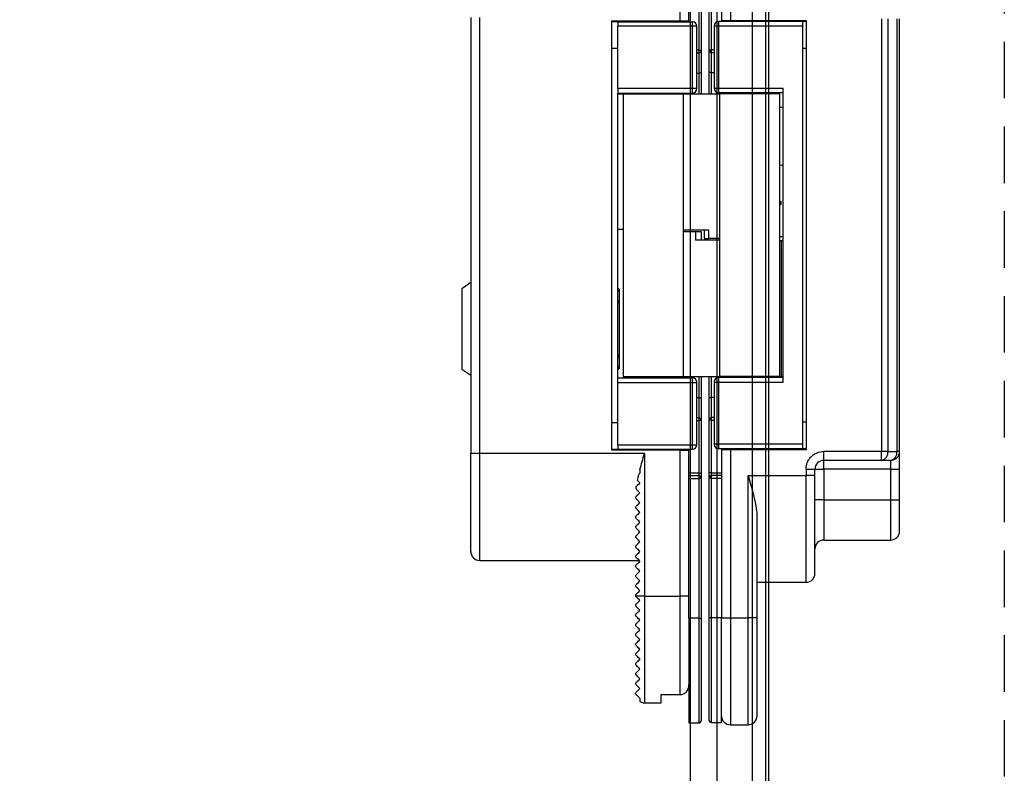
# Model space of a CAD drawing. Header units: millimetres. Extents: x -833 to 16580, y 400 to 6384.
# Tile 21 of 44: x 5662 to 5773, y 3958 to 4042. Entities that reach past the tile are written whole.
import ezdxf

# ---------------------------------------------------------------- set-up
doc = ezdxf.new("R2010")
doc.units = ezdxf.units.MM
doc.linetypes.add('NASCOSTA', pattern=[9.525, 6.35, -3.175])
for name, color, linetype in [('arancio', 40, 'Continuous'), ('blu', 5, 'Continuous'), ('nero', 7, 'Continuous')]:
    doc.layers.add(name, color=color, linetype=linetype)

# ---------------------------------------------------------------- blocks, each defined once
blk = doc.blocks.new('A$C05860188')
at = {"layer": 'arancio'}
for p, q in [((30.15, 98), (30.15, 79.1)), ((24.5, 79.06), (24.5, 95.46)), ((25.5, 79.06), (25.5, 81.96)), ((29.15, 82), (29.15, 79.1)), ((26.6, 81.66), (26.6, 75.76)), ((26.9, 75.76), (26.9, 81.66)), ((27.75, 81.7), (27.75, 75.8)), ((28.05, 75.8), (28.05, 81.7)), ((1, 79.46), (1, 30.46)), ((2, 30.46), (2, 79.46)), ((16.86, 79.06), (24.5, 79.06)), ((16.86, 30.86), (16.86, 79.06)), ((17.5, 78.96), (16.86, 78.96)), ((17.5, 78.96), (17.5, 78.46)), ((17.5, 78.96), (25.9, 78.96)), ((21.2, 78.96), (21.2, 79.06)), ((23, 78.96), (23, 79.06)), ((24.5, 79.06), (25.5, 79.06)), ((25.5, 78.96), (25.5, 79.06)), ((25.9, 78.46), (25.9, 78.96)), ((28.82, 79), (28.82, 78.5)), ((38.31, 79), (28.82, 79)), ((29.15, 79.1), (29.15, 79)), ((29.15, 79.1), (30.15, 79.1)), ((29.31, 79.1), (29.31, 79)), ((29.81, 79.1), (29.81, 79)), ((30.15, 79.1), (38.65, 79.1)), ((38.31, 78.5), (38.31, 79)), ((38.65, 79), (38.31, 79)), ((38.65, 79.1), (38.65, 30.9)), ((47.13, 79.3), (47.13, 30.7)), ((47.84, 79.3), (47.84, 30.7)), ((48.85, 79.3), (48.85, 30.7)), ((49.15, 30.7), (49.15, 79.3)), ((25.9, 78.46), (17.5, 78.46)), ((17.5, 71.46), (17.5, 78.46)), ((25.9, 71.46), (25.9, 78.46)), ((26.4, 78.46), (25.9, 78.46)), ((26.4, 71.46), (26.4, 78.46)), ((28.32, 78.5), (28.32, 71.5)), ((28.32, 78.5), (28.82, 78.5)), ((28.82, 78.5), (38.31, 78.5)), ((28.82, 78.5), (28.82, 71.5)), ((38.31, 31.5), (38.31, 78.5)), ((17.5, 75.96), (16.86, 75.96)), ((26.6, 75.76), (26.4, 75.76)), ((26.4, 75.46), (26.6, 75.46)), ((26.6, 75.76), (26.9, 75.76)), ((26.6, 75.76), (26.6, 75.46)), ((26.6, 75.46), (26.6, 73.21)), ((27.75, 75.8), (28.05, 75.8)), ((28.05, 75.5), (28.05, 75.8)), ((28.32, 75.8), (28.05, 75.8)), ((28.05, 75.5), (28.32, 75.5)), ((28.05, 73.25), (28.05, 75.5)), ((38.31, 76), (38.65, 76)), ((1, 73.73), (0.98, 73.73)), ((26.4, 73.21), (26.6, 73.21)), ((26.9, 73.21), (26.6, 73.21)), ((26.6, 73.21), (26.6, 70.88)), ((26.9, 70.88), (26.9, 73.21)), ((28.05, 73.25), (27.75, 73.25)), ((27.75, 73.25), (27.75, 70.88)), ((28.05, 73.25), (28.32, 73.25)), ((28.05, 70.88), (28.05, 73.25)), ((0.98, 72.8), (1, 72.8)), ((0.98, 72.79), (1, 72.79)), ((1, 71.84), (0.98, 71.84)), ((0.98, 70.88), (1, 70.88)), ((25.9, 71.46), (17.5, 71.46)), ((17.5, 71.46), (17.5, 70.96)), ((17.5, 70.96), (25.9, 70.96)), ((17.5, 38.96), (17.5, 70.96)), ((17.5, 70.88), (19.54, 70.88)), ((18.1, 70.84), (18.1, 39.11)), ((24.9, 70.84), (18.1, 70.84)), ((19.54, 70.88), (19.75, 70.88)), ((19.54, 70.88), (19.54, 70.84)), ((19.75, 70.96), (19.75, 70.84)), ((23.25, 70.84), (23.25, 70.96)), ((23.25, 70.88), (28.92, 70.88)), ((23.8, 70.88), (23.8, 70.96)), ((24.9, 39.11), (24.9, 70.84)), ((25.9, 70.96), (25.9, 71.46)), ((26.4, 71.46), (25.9, 71.46)), ((28.32, 71.5), (28.82, 71.5)), ((28.82, 71.5), (36.07, 71.5)), ((28.82, 71.5), (28.82, 71)), ((36.07, 71), (28.82, 71)), ((28.92, 70.88), (28.92, 39.16)), ((35.72, 70.88), (28.92, 70.88)), ((30.57, 71), (30.57, 70.88)), ((34.07, 70.88), (34.07, 71)), ((35.72, 39.16), (35.72, 70.88)), ((36.07, 38.5), (36.07, 71.5)), ((1, 61.53), (0.98, 61.53)), ((0.98, 60.6), (1, 60.6)), ((0.98, 60.6), (1, 60.6)), ((35.72, 58.85), (35.75, 58.83)), ((35.75, 58.83), (35.72, 58.82)), ((35.75, 58.39), (35.72, 58.4)), ((35.75, 58.39), (35.72, 58.37)), ((18.1, 55.62), (17.5, 55.62)), ((27.73, 55.57), (24.9, 55.57)), ((26.24, 55.37), (24.9, 55.37)), ((26.24, 55.37), (26.24, 54.42)), ((26.93, 55.37), (26.24, 55.37)), ((26.93, 54.42), (26.93, 55.37)), ((27.2, 55.57), (27.2, 54.62)), ((27.73, 54.62), (27.73, 55.57)), ((49.17, 56.14), (49.15, 56.14)), ((49.17, 56.13), (49.15, 56.13)), ((28.92, 54.42), (26.24, 54.42)), ((27.2, 54.62), (27.73, 54.62)), ((28.92, 54.62), (27.73, 54.62)), ((35.72, 54.86), (36.07, 54.86)), ((35.88, 54.37), (35.72, 54.37)), ((35.88, 39.11), (35.88, 54.37)), ((35.88, 54.37), (36.07, 54.37)), ((49.15, 55.2), (49.17, 55.2)), ((1, 49.66), (0, 48.96)), ((0, 48.96), (0, 39.96)), ((17.7, 48.79), (17.7, 48.79)), ((17.7, 47.67), (17.7, 48.78)), ((17.7, 47.66), (17.7, 47.66)), ((49.17, 45.86), (49.15, 45.86)), ((49.15, 44.9), (49.17, 44.9)), ((49.17, 43.94), (49.15, 43.94)), ((49.17, 43.94), (49.15, 43.94)), ((49.15, 43.01), (49.17, 43.01)), ((17.7, 41.26), (17.7, 41.26)), ((17.7, 40.14), (17.7, 41.26)), ((0, 39.96), (1, 39.26)), ((17.7, 40.14), (17.7, 40.14)), ((17.5, 38.46), (17.5, 38.96)), ((17.5, 38.96), (25.9, 38.96)), ((18.1, 39.11), (24.9, 39.11)), ((19.75, 39.11), (19.75, 38.96)), ((23.25, 38.96), (23.25, 39.11)), ((23.8, 38.96), (23.8, 39.11)), ((24.9, 39.11), (30.57, 39.11)), ((25.9, 38.46), (25.9, 38.96)), ((26.6, 39.11), (26.6, 36.71)), ((26.9, 36.71), (26.9, 39.11)), ((27.75, 39.11), (27.75, 36.75)), ((28.05, 36.75), (28.05, 39.11)), ((36.07, 39), (28.82, 39)), ((28.82, 39), (28.82, 38.5)), ((28.92, 39.16), (35.72, 39.16)), ((30.57, 39.16), (30.57, 39)), ((34.07, 39), (34.07, 39.16)), ((34.07, 39.11), (35.88, 39.11)), ((36.07, 39.11), (35.88, 39.11)), ((17.5, 38.46), (25.9, 38.46)), ((17.5, 31.46), (17.5, 38.46)), ((25.9, 31.46), (25.9, 38.46)), ((25.9, 38.46), (26.4, 38.46)), ((26.4, 31.46), (26.4, 38.46)), ((28.32, 38.5), (28.32, 31.5)), ((28.32, 38.5), (28.82, 38.5)), ((28.82, 38.5), (28.82, 31.5)), ((28.82, 38.5), (36.07, 38.5)), ((26.6, 36.71), (26.4, 36.71)), ((26.6, 36.71), (26.6, 34.46)), ((26.6, 36.71), (26.9, 36.71)), ((27.75, 36.75), (28.05, 36.75)), ((28.05, 34.5), (28.05, 36.75)), ((28.32, 36.75), (28.05, 36.75)), ((26.6, 34.46), (26.4, 34.46)), ((26.6, 34.46), (26.6, 34.16)), ((28.32, 34.5), (28.05, 34.5)), ((28.05, 34.2), (28.05, 34.5)), ((16.86, 33.96), (17.5, 33.96)), ((26.4, 34.16), (26.6, 34.16)), ((26.6, 34.16), (26.6, 28.26)), ((26.9, 34.16), (26.6, 34.16)), ((26.9, 28.26), (26.9, 34.16)), ((28.05, 34.2), (27.75, 34.2)), ((27.75, 34.2), (27.75, 28.3)), ((28.05, 28.3), (28.05, 34.2)), ((28.05, 34.2), (28.32, 34.2)), ((38.65, 34), (38.31, 34)), ((16.86, 30.96), (17.5, 30.96)), ((17.5, 31.46), (25.9, 31.46)), ((17.5, 31.46), (17.5, 30.96)), ((17.5, 30.96), (25.9, 30.96)), ((21.2, 30.86), (21.2, 30.96)), ((23, 30.86), (23, 30.96)), ((25.5, 30.86), (25.5, 30.96)), ((25.9, 30.96), (25.9, 31.46)), ((25.9, 31.46), (26.4, 31.46)), ((28.82, 31.5), (28.32, 31.5)), ((38.31, 31.5), (28.82, 31.5)), ((28.82, 31.5), (28.82, 31)), ((38.31, 31), (28.82, 31)), ((29.15, 31), (29.15, 30.9)), ((29.31, 31), (29.31, 30.9)), ((29.81, 30.9), (29.81, 31)), ((38.31, 31), (38.31, 31.5)), ((38.65, 31), (38.31, 31)), ((2, 30.46), (1, 30.46)), ((20.5, 30.46), (2, 30.46)), ((2, 18.46), (2, 30.46)), ((24.5, 30.86), (16.86, 30.86)), ((20.5, 30.46), (20.5, 14.46)), ((24.5, 14.46), (24.5, 30.86)), ((24.5, 30.86), (25.5, 30.86)), ((25.5, 27.96), (25.5, 30.86)), ((29.15, 30.9), (29.15, 28)), ((30.15, 30.9), (29.15, 30.9)), ((30.15, 30.9), (30.15, 12)), ((38.65, 30.9), (30.15, 30.9)), ((47.13, 30.7), (40.65, 30.7)), ((40.65, 29.7), (40.65, 30.7)), ((47.13, 29.7), (47.13, 30.7)), ((47.84, 30.7), (47.13, 30.7)), ((47.84, 30.7), (48.85, 30.7)), ((49.15, 30.7), (48.85, 30.7)), ((47.13, 29.7), (40.65, 29.7)), ((40.65, 28.7), (40.65, 29.7)), ((48.15, 29.7), (47.13, 29.7)), ((48.15, 29.7), (48.15, 28.7)), ((19.91, 28.17), (19.86, 28.12)), ((19.95, 28.21), (19.91, 28.17)), ((20, 28.26), (19.95, 28.21)), ((20, 28.67), (20, 28.26)), ((26.6, 28.26), (25.5, 28.26)), ((25.5, 27.66), (25.5, 27.96)), ((26.6, 27.96), (25.5, 27.96)), ((25.5, 11.96), (25.5, 27.66)), ((25.5, 27.66), (26.6, 27.66)), ((26.6, 28.26), (26.6, 27.96)), ((26.6, 28.26), (26.9, 28.26)), ((26.6, 27.96), (26.6, 27.66)), ((26.6, 27.66), (26.6, 11.96)), ((26.9, 27.66), (26.6, 27.66)), ((26.9, 11.96), (26.9, 27.66)), ((28.05, 28.3), (27.75, 28.3)), ((27.75, 27.7), (27.75, 12)), ((28.05, 27.7), (27.75, 27.7)), ((28.05, 28), (28.05, 28.3)), ((28.05, 28.3), (29.15, 28.3)), ((28.05, 27.7), (28.05, 28)), ((29.15, 28), (28.05, 28)), ((28.05, 12), (28.05, 27.7)), ((28.05, 27.7), (29.15, 27.7)), ((29.15, 28), (29.15, 27.7)), ((29.15, 27.7), (29.15, 12)), ((32.15, 28), (38.65, 28)), ((32.15, 12), (32.15, 28)), ((38.65, 28.7), (38.65, 28)), ((38.65, 28.7), (39.65, 28.7)), ((39.65, 28), (38.65, 28)), ((38.65, 16), (38.65, 28)), ((39.65, 28), (39.65, 28.7)), ((39.65, 28.7), (40.65, 28.7)), ((40.65, 28.7), (40.65, 25.25)), ((48.15, 28.7), (40.65, 28.7)), ((48.15, 28.7), (49.15, 28.7)), ((48.15, 28.7), (48.15, 25.25)), ((49.15, 25.25), (49.15, 28.7)), ((19.69, 26.86), (19.59, 26.75)), ((19.83, 26.99), (19.69, 26.86)), ((19.71, 27.45), (19.8, 27.37)), ((19.8, 27.37), (19.89, 27.27)), ((20, 27.16), (19.83, 26.99)), ((19.89, 27.27), (20, 27.16)), ((19.5, 25.56), (19.51, 25.58)), ((19.5, 25.56), (19.5, 25.46)), ((19.52, 25.44), (19.5, 25.46)), ((19.51, 25.58), (19.56, 25.62)), ((19.59, 25.38), (19.52, 25.44)), ((19.56, 26.51), (19.63, 26.43)), ((19.56, 25.62), (19.63, 25.7)), ((19.63, 26.43), (19.73, 26.33)), ((19.63, 25.7), (19.73, 25.8)), ((19.73, 26.33), (19.85, 26.21)), ((19.73, 25.8), (19.86, 25.92)), ((19.85, 26.21), (20, 26.06)), ((19.86, 25.92), (20, 26.06)), ((19.5, 24.46), (19.52, 24.48)), ((19.5, 24.46), (19.5, 24.36)), ((19.52, 24.34), (19.5, 24.36)), ((19.52, 24.48), (19.59, 24.55)), ((19.59, 24.28), (19.52, 24.34)), ((19.69, 25.27), (19.59, 25.38)), ((19.59, 24.55), (19.69, 24.65)), ((19.83, 25.13), (19.69, 25.27)), ((19.69, 24.65), (19.83, 24.79)), ((20, 24.96), (19.83, 25.13)), ((19.83, 24.79), (20, 24.96)), ((40.65, 25.25), (39.65, 25.25)), ((40.65, 25.25), (48.15, 25.25)), ((40.65, 25.25), (40.65, 20.75)), ((48.15, 25.25), (49.15, 25.25)), ((48.15, 25.25), (48.15, 20.75)), ((19.5, 23.36), (19.51, 23.38)), ((19.5, 23.36), (19.5, 23.26)), ((19.51, 23.25), (19.5, 23.26)), ((19.51, 23.38), (19.56, 23.42)), ((19.56, 23.2), (19.51, 23.25)), ((19.56, 23.42), (19.63, 23.5)), ((19.69, 24.17), (19.59, 24.28)), ((19.63, 23.5), (19.73, 23.6)), ((19.83, 24.03), (19.69, 24.17)), ((19.73, 23.6), (19.86, 23.72)), ((20, 23.86), (19.83, 24.03)), ((19.86, 23.72), (20, 23.86)), ((19.5, 22.26), (19.51, 22.28)), ((19.5, 22.26), (19.5, 22.16)), ((19.52, 22.14), (19.5, 22.16)), ((19.51, 22.28), (19.56, 22.32)), ((19.59, 22.08), (19.52, 22.14)), ((19.63, 23.13), (19.56, 23.2)), ((19.56, 22.32), (19.63, 22.4)), ((19.73, 23.03), (19.63, 23.13)), ((19.63, 22.4), (19.73, 22.5)), ((19.86, 22.91), (19.73, 23.03)), ((19.73, 22.5), (19.86, 22.62)), ((20, 22.76), (19.86, 22.91)), ((19.86, 22.62), (20, 22.76)), ((33.15, 12), (33.15, 23.2)), ((19.5, 21.16), (19.52, 21.18)), ((19.5, 21.16), (19.5, 21.06)), ((19.52, 21.04), (19.5, 21.06)), ((19.52, 21.18), (19.59, 21.25)), ((19.59, 20.98), (19.52, 21.04)), ((19.69, 21.97), (19.59, 22.08)), ((19.59, 21.25), (19.69, 21.35)), ((19.83, 21.83), (19.69, 21.97)), ((19.69, 21.35), (19.83, 21.49)), ((20, 21.66), (19.83, 21.83)), ((19.83, 21.49), (20, 21.66)), ((19.5, 20.06), (19.52, 20.08)), ((19.5, 20.06), (19.5, 19.96)), ((19.51, 19.95), (19.5, 19.96)), ((19.56, 19.9), (19.51, 19.95)), ((19.52, 20.08), (19.59, 20.15)), ((19.69, 20.87), (19.59, 20.98)), ((19.59, 20.15), (19.69, 20.25)), ((19.83, 20.73), (19.69, 20.87)), ((19.69, 20.25), (19.83, 20.39)), ((20, 20.56), (19.83, 20.73)), ((19.83, 20.39), (20, 20.56)), ((40.65, 20.75), (48.15, 20.75)), ((19.5, 18.96), (19.51, 18.98)), ((19.5, 18.96), (19.5, 18.86)), ((19.51, 18.85), (19.5, 18.86)), ((19.51, 18.98), (19.56, 19.02)), ((19.56, 18.8), (19.51, 18.85)), ((19.63, 19.83), (19.56, 19.9)), ((19.56, 19.02), (19.63, 19.1)), ((19.63, 18.73), (19.56, 18.8)), ((19.73, 19.73), (19.63, 19.83)), ((19.63, 19.1), (19.73, 19.2)), ((19.86, 19.61), (19.73, 19.73)), ((19.73, 19.2), (19.86, 19.32)), ((20, 19.46), (19.86, 19.61)), ((19.86, 19.32), (20, 19.46)), ((2, 18.46), (19.9, 18.46)), ((19.52, 17.88), (19.5, 17.86)), ((19.5, 17.86), (19.5, 17.76)), ((19.51, 17.75), (19.5, 17.76)), ((19.56, 17.7), (19.51, 17.75)), ((19.59, 17.95), (19.52, 17.88)), ((19.63, 17.63), (19.56, 17.7)), ((19.69, 18.05), (19.59, 17.95)), ((19.73, 18.63), (19.63, 18.73)), ((19.83, 18.19), (19.69, 18.05)), ((19.86, 18.51), (19.73, 18.63)), ((20, 18.36), (19.83, 18.19)), ((20, 18.36), (19.86, 18.51)), ((19.5, 16.76), (19.52, 16.78)), ((19.5, 16.76), (19.5, 16.66)), ((19.52, 16.64), (19.5, 16.66)), ((19.52, 16.78), (19.59, 16.85)), ((19.59, 16.58), (19.52, 16.64)), ((19.59, 16.85), (19.69, 16.95)), ((19.73, 17.53), (19.63, 17.63)), ((19.69, 16.95), (19.83, 17.09)), ((19.86, 17.41), (19.73, 17.53)), ((19.83, 17.09), (20, 17.26)), ((20, 17.26), (19.86, 17.41)), ((19.5, 15.66), (19.52, 15.68)), ((19.5, 15.66), (19.5, 15.56)), ((19.51, 15.55), (19.5, 15.56)), ((19.56, 15.5), (19.51, 15.55)), ((19.52, 15.68), (19.59, 15.75)), ((19.63, 15.43), (19.56, 15.5)), ((19.69, 16.47), (19.59, 16.58)), ((19.59, 15.75), (19.69, 15.85)), ((19.83, 16.33), (19.69, 16.47)), ((19.69, 15.85), (19.83, 15.99)), ((20, 16.16), (19.83, 16.33)), ((19.83, 15.99), (20, 16.16)), ((33.15, 16), (38.65, 16)), ((19.5, 14.56), (19.51, 14.58)), ((19.5, 14.56), (19.5, 14.46)), ((20.5, 14.46), (19.5, 14.46)), ((19.5, 14.46), (19.5, 14.46)), ((19.51, 14.58), (19.56, 14.62)), ((19.56, 14.62), (19.63, 14.7)), ((19.73, 15.33), (19.63, 15.43)), ((19.63, 14.7), (19.73, 14.8)), ((19.86, 15.21), (19.73, 15.33)), ((19.73, 14.8), (19.86, 14.92)), ((20, 15.06), (19.86, 15.21)), ((19.86, 14.92), (20, 15.06)), ((20.5, 14.46), (24.5, 14.46)), ((20.5, 14.46), (20.5, 2.46)), ((24.5, 3.38), (24.5, 14.46)), ((25.5, 14.46), (24.5, 14.46)), ((19.5, 13.46), (19.5, 13.36)), ((19.5, 12.36), (19.5, 12.26)), ((19.5, 11.26), (19.5, 11.24)), ((19.5, 11.24), (19.5, 11.16)), ((25.5, 11.96), (25.5, 0.21)), ((26.6, 11.96), (25.5, 11.96)), ((26.6, 11.96), (26.9, 11.96)), ((26.6, 11.96), (26.6, 0.21)), ((28.05, 12), (27.75, 12)), ((29.15, 12), (28.05, 12)), ((28.05, 0.25), (28.05, 12)), ((29.15, 0.25), (29.15, 12)), ((29.15, 12), (30.15, 12)), ((30.15, 12), (32.15, 12)), ((30.15, 12), (30.15, 0)), ((33.15, 12), (32.15, 12)), ((32.15, 0), (32.15, 12)), ((19.5, 10.16), (19.5, 10.15)), ((19.5, 10.15), (19.5, 10.05)), ((19.5, 9.06), (19.5, 9.05)), ((19.5, 9.05), (19.5, 8.95)), ((19.5, 7.96), (19.5, 7.85)), ((19.5, 7.96), (19.5, 7.96)), ((19.5, 6.86), (19.5, 6.76)), ((19.5, 5.76), (19.5, 5.66)), ((19.5, 4.66), (19.5, 4.56)), ((22.4, 3.38), (24.5, 3.38)), ((22.4, 2.46), (22.4, 3.38)), ((20, 2.96), (20, 2.6)), ((20.5, 2.46), (22.4, 2.46)), ((25.5, 0.21), (26.6, 0.21)), ((28.05, 0.25), (29.15, 0.25)), ((30.15, 0), (32.15, 0))]:
    blk.add_line(p, q, dxfattribs=at)
for centre, radius, start, end in [((25.9, 78.46), 0.5, 0, 90), ((28.82, 78.5), 0.5, 90, 180), ((26.6, 75.76), 0.3, 270, 0), ((28.05, 75.8), 0.3, 180, 270), ((25.9, 71.46), 0.5, 270, 0), ((28.82, 71.5), 0.5, 180, 270), ((17.45, 48.79), 0.25, 0, 78.463), ((17.54, 49.55), 0.782, 266.8254, 281.5684), ((17.54, 48.43), 0.781, 266.8253, 281.5685), ((17.45, 47.66), 0.25, 281.537, 0), ((17.45, 41.26), 0.25, 0, 78.463), ((17.54, 40.49), 0.782, 78.4316, 93.1743), ((17.54, 39.38), 0.781, 78.4314, 93.175), ((17.45, 40.14), 0.25, 281.537, 0), ((25.9, 38.46), 0.5, 0, 90), ((28.82, 38.5), 0.5, 90, 180), ((26.6, 34.16), 0.3, 0, 90), ((28.05, 34.2), 0.3, 90, 180), ((25.9, 31.46), 0.5, 270, 0), ((28.82, 31.5), 0.5, 180, 270), ((46.96, 30.57), 0.893, 281.4216, 8.0495), ((47.97, 30.57), 0.893, 281.4216, 8.0495), ((48.15, 30.7), 1, 270, 0), ((40.65, 28.7), 1, 90, 180), ((26.6, 27.66), 0.3, 0, 90), ((28.05, 27.7), 0.3, 90, 180), ((48.15, 21.75), 1, 270, 0), ((40.65, 19.75), 1, 90, 180), ((2, 19.46), 1, 180, 270), ((38.65, 17), 1, 270, 0), ((20.5, 3.46), 1, 240, 270), ((26.6, 0.51), 0.3, 270, 0), ((28.05, 0.55), 0.3, 180, 270), ((30.15, 1), 1, 180, 270), ((32.15, 1), 1, 270, 0)]:
    blk.add_arc(centre, radius, start, end, dxfattribs=at)
for centre, major_axis, ratio, start_param, end_param in [((17.5, 79.46), (0, 0.5), 0.008727, 2.498092, 3.141593), ((36.09, 66.11), (0, 3.25), 0.965511, 0.006845, 0.118663), ((36.09, 66.11), (0, 3.25), 0.965511, 3.02293, 3.134748), ((17.5, 30.46), (0, 0.5), 0.008727, 0, 0.643501)]:
    blk.add_ellipse(centre, major_axis=major_axis, ratio=ratio, start_param=start_param, end_param=end_param, dxfattribs=at)
for points, knots in [([(20.7, 79.06), (20.7, 79.05), (20.7, 79.01), (20.7, 78.98), (20.7, 78.97), (20.7, 78.97)], [0, 0, 0, 0, 0.3620187, 0.8680751, 1, 1, 1, 1]), ([(26.9, 73.21), (26.9, 73.37), (26.9, 73.69), (26.9, 74.17), (26.9, 74.62), (26.9, 75.03), (26.9, 75.3), (26.9, 75.48), (26.9, 75.62), (26.9, 75.74), (26.9, 75.75), (26.9, 75.76)], [0, 0, 0, 0, 0.11995, 0.239966, 0.369873, 0.499914, 0.62982, 0.694565, 0.760032, 0.879983, 1, 1, 1, 1]), ([(27.75, 75.8), (27.75, 75.79), (27.75, 75.77), (27.75, 75.63), (27.75, 75.4), (27.75, 75.07), (27.75, 74.73), (27.75, 74.43), (27.75, 74.12), (27.75, 73.73), (27.75, 73.41), (27.75, 73.25)], [0, 0, 0, 0, 0.11995, 0.239966, 0.369872, 0.499913, 0.629821, 0.694565, 0.760032, 0.879983, 1, 1, 1, 1]), ([(35.75, 58.83), (35.76, 58.82), (35.8, 58.79), (35.83, 58.72), (35.84, 58.63), (35.84, 58.55), (35.82, 58.47), (35.78, 58.42), (35.75, 58.39), (35.75, 58.39)], [0, 0, 0, 0, 0.152316, 0.304634, 0.456951, 0.609267, 0.761584, 0.913901, 1, 1, 1, 1]), ([(17.7, 41.31), (17.7, 41.47), (17.7, 41.89), (17.7, 42.64), (17.7, 43.54), (17.7, 44.46), (17.7, 45.39), (17.7, 46.28), (17.7, 47.03), (17.7, 47.46), (17.7, 47.62)], [0, 0, 0, 0, 0.0849873, 0.219662, 0.3597912, 0.4999999, 0.640129, 0.7803377, 0.9149718, 1, 1, 1, 1]), ([(26.9, 34.16), (26.9, 34.17), (26.9, 34.19), (26.9, 34.33), (26.9, 34.57), (26.9, 34.9), (26.9, 35.23), (26.9, 35.53), (26.9, 35.84), (26.9, 36.23), (26.9, 36.55), (26.9, 36.71)], [0, 0, 0, 0, 0.11995, 0.239966, 0.369873, 0.499914, 0.629821, 0.694566, 0.760032, 0.879983, 1, 1, 1, 1]), ([(27.75, 36.75), (27.75, 36.59), (27.75, 36.27), (27.75, 35.79), (27.75, 35.34), (27.75, 34.93), (27.75, 34.66), (27.75, 34.48), (27.75, 34.35), (27.75, 34.23), (27.75, 34.21), (27.75, 34.2)], [0, 0, 0, 0, 0.11995, 0.239966, 0.369873, 0.499914, 0.629821, 0.694565, 0.760032, 0.879983, 1, 1, 1, 1]), ([(1, 19.46), (1, 19.46), (1, 20.62), (1, 24.75), (1, 27.55), (1, 30.46)], [0, 0, 0, 0, 0.5, 0.5, 1, 1, 1, 1]), ([(20.7, 30.95), (20.7, 30.95), (20.7, 30.95), (20.7, 30.92), (20.7, 30.88), (20.7, 30.86)], [0, 0, 0, 0, 0.1319249, 0.6379813, 1, 1, 1, 1]), ([(38.65, 28.7), (38.67, 28.95), (38.71, 29.34), (38.96, 29.81), (39.22, 30.12), (39.54, 30.38), (40.01, 30.63), (40.4, 30.67), (40.65, 30.7)], [0, 0, 0, 0, 0.239443, 0.369636, 0.5, 0.630193, 0.760557, 1, 1, 1, 1]), ([(49.15, 28.7), (49.15, 28.95), (49.15, 29.34), (49.15, 29.81), (49.15, 30.12), (49.15, 30.38), (49.15, 30.63), (49.15, 30.67), (49.15, 30.7)], [0, 0, 0, 0, 0.239443, 0.369636, 0.5, 0.630193, 0.760557, 1, 1, 1, 1]), ([(26.9, 27.66), (26.9, 27.67), (26.9, 27.68), (26.9, 27.76), (26.9, 27.84), (26.9, 27.93), (26.9, 28.07), (26.9, 28.19), (26.9, 28.26)], [0, 0, 0, 0, 0.239442, 0.369435, 0.5, 0.629992, 0.760557, 1, 1, 1, 1]), ([(27.75, 28.3), (27.75, 28.22), (27.75, 28.11), (27.75, 27.97), (27.75, 27.87), (27.75, 27.8), (27.75, 27.72), (27.75, 27.71), (27.75, 27.7)], [0, 0, 0, 0, 0.239442, 0.369437, 0.5, 0.629993, 0.760558, 1, 1, 1, 1]), ([(32.15, 28), (32.15, 27.99), (32.31, 27.42), (32.56, 26.55), (32.85, 25.41), (33.01, 24.61), (33.12, 23.87), (33.14, 23.43), (33.15, 23.2)], [0, 0, 0, 0, 0.004341, 0.355187, 0.534686, 0.71412, 0.856401, 1, 1, 1, 1]), ([(39.65, 17), (39.65, 17.02), (39.65, 17.05), (39.65, 17.31), (39.65, 17.71), (39.65, 18.22), (39.65, 18.78), (39.65, 19.45), (39.65, 20.21), (39.65, 21.05), (39.65, 21.96), (39.65, 22.93), (39.65, 24.04), (39.65, 25.28), (39.65, 26.64), (39.65, 27.55), (39.65, 28)], [0, 0, 0, 0, 0.077616, 0.157653, 0.239951, 0.304264, 0.368607, 0.434288, 0.5, 0.565681, 0.631393, 0.695706, 0.760049, 0.84232, 0.922363, 1, 1, 1, 1]), ([(49.15, 21.75), (49.15, 21.76), (49.15, 21.79), (49.15, 21.98), (49.15, 22.3), (49.15, 22.76), (49.15, 23.22), (49.15, 23.63), (49.15, 24.05), (49.15, 24.59), (49.15, 25.03), (49.15, 25.25)], [0, 0, 0, 0, 0.119935, 0.239967, 0.369892, 0.499915, 0.62984, 0.694579, 0.760032, 0.879992, 1, 1, 1, 1]), ([(20, 13.96), (19.93, 14.03), (19.87, 14.09), (19.76, 14.21), (19.7, 14.26), (19.56, 14.4), (19.5, 14.46), (19.5, 14.46)], [0, 0, 0, 0, 0.25, 0.25, 0.5, 0.5, 1, 1, 1, 1]), ([(19.5, 13.46), (19.5, 13.46), (19.56, 13.53), (19.75, 13.71), (19.87, 13.83), (20, 13.96)], [0, 0, 0, 0, 0.5, 0.5, 1, 1, 1, 1]), ([(20, 12.86), (19.93, 12.93), (19.87, 12.99), (19.76, 13.11), (19.7, 13.16), (19.61, 13.25), (19.57, 13.29), (19.51, 13.35), (19.5, 13.36), (19.5, 13.36)], [0, 0, 0, 0, 0.25, 0.25, 0.5, 0.5, 0.75, 0.75, 1, 1, 1, 1]), ([(19.5, 12.36), (19.5, 12.36), (19.56, 12.43), (19.75, 12.61), (19.87, 12.73), (20, 12.86)], [0, 0, 0, 0, 0.5, 0.5, 1, 1, 1, 1]), ([(20, 11.76), (19.93, 11.83), (19.87, 11.89), (19.75, 12.01), (19.7, 12.06), (19.6, 12.16), (19.57, 12.2), (19.51, 12.25), (19.5, 12.26), (19.5, 12.26)], [0, 0, 0, 0, 0.25, 0.25, 0.5, 0.5, 0.75, 0.75, 1, 1, 1, 1]), ([(19.5, 11.26), (19.5, 11.26), (19.52, 11.28), (19.57, 11.33), (19.61, 11.37), (19.7, 11.46), (19.76, 11.52), (19.87, 11.63), (19.93, 11.7), (20, 11.76)], [0, 0, 0, 0, 0.25, 0.25, 0.5, 0.5, 0.75, 0.75, 1, 1, 1, 1]), ([(20, 10.66), (19.93, 10.73), (19.87, 10.79), (19.75, 10.91), (19.7, 10.97), (19.6, 11.06), (19.56, 11.1), (19.51, 11.15), (19.5, 11.16), (19.5, 11.16)], [0, 0, 0, 0, 0.25, 0.25, 0.5, 0.5, 0.75, 0.75, 1, 1, 1, 1]), ([(26.9, 0.51), (26.9, 0.53), (26.9, 0.56), (26.9, 0.84), (26.9, 1.25), (26.9, 1.78), (26.9, 2.37), (26.9, 3.06), (26.9, 3.85), (26.9, 4.73), (26.9, 5.68), (26.9, 6.69), (26.9, 7.84), (26.9, 9.13), (26.9, 10.55), (26.9, 11.5), (26.9, 11.96)], [0, 0, 0, 0, 0.077617, 0.157654, 0.239951, 0.304265, 0.368607, 0.434288, 0.5, 0.565682, 0.631393, 0.695706, 0.760049, 0.84232, 0.922364, 1, 1, 1, 1]), ([(27.75, 12), (27.75, 11.53), (27.75, 10.59), (27.75, 9.17), (27.75, 7.88), (27.75, 6.72), (27.75, 5.72), (27.75, 4.77), (27.75, 3.89), (27.75, 3.1), (27.75, 2.4), (27.75, 1.82), (27.75, 1.29), (27.75, 0.87), (27.75, 0.6), (27.75, 0.57), (27.75, 0.55)], [0, 0, 0, 0, 0.0776231, 0.1576539, 0.2399514, 0.3042644, 0.3686068, 0.4342884, 0.5, 0.5656815, 0.6313931, 0.6957063, 0.7600487, 0.8423202, 0.9223571, 1, 1, 1, 1]), ([(33.15, 1), (33.15, 1.02), (33.15, 1.05), (33.15, 1.31), (33.15, 1.71), (33.15, 2.22), (33.15, 2.78), (33.15, 3.45), (33.15, 4.21), (33.15, 5.05), (33.15, 5.96), (33.15, 6.93), (33.15, 8.04), (33.15, 9.28), (33.15, 10.64), (33.15, 11.55), (33.15, 12)], [0, 0, 0, 0, 0.077616, 0.157653, 0.239951, 0.304264, 0.368607, 0.434288, 0.5, 0.565681, 0.631393, 0.695705, 0.760048, 0.84232, 0.922363, 1, 1, 1, 1]), ([(19.5, 10.16), (19.5, 10.16), (19.56, 10.23), (19.7, 10.36), (19.75, 10.42), (19.87, 10.53), (19.93, 10.59), (20, 10.66)], [0, 0, 0, 0, 0.5, 0.5, 0.75, 0.75, 1, 1, 1, 1]), ([(20, 9.56), (19.93, 9.63), (19.87, 9.69), (19.75, 9.81), (19.69, 9.87), (19.6, 9.96), (19.56, 10), (19.51, 10.05), (19.5, 10.06), (19.5, 10.06)], [0, 0, 0, 0, 0.25, 0.25, 0.5, 0.5, 0.75, 0.75, 1, 1, 1, 1]), ([(19.5, 9.06), (19.5, 9.06), (19.52, 9.08), (19.57, 9.13), (19.61, 9.17), (19.7, 9.26), (19.75, 9.31), (19.87, 9.43), (19.93, 9.49), (20, 9.56)], [0, 0, 0, 0, 0.25, 0.25, 0.5, 0.5, 0.75, 0.75, 1, 1, 1, 1]), ([(20, 8.46), (19.93, 8.53), (19.87, 8.59), (19.74, 8.72), (19.69, 8.77), (19.59, 8.87), (19.56, 8.91), (19.51, 8.95), (19.5, 8.96), (19.5, 8.96)], [0, 0, 0, 0, 0.25, 0.25, 0.5, 0.5, 0.75, 0.75, 1, 1, 1, 1]), ([(20, 8.46), (19.86, 8.32), (19.74, 8.21), (19.61, 8.07), (19.57, 8.03), (19.52, 7.98), (19.5, 7.96), (19.5, 7.96)], [0, 0, 0, 0, 0.5, 0.5, 0.75, 0.75, 1, 1, 1, 1]), ([(20, 7.36), (19.93, 7.43), (19.87, 7.5), (19.74, 7.62), (19.68, 7.68), (19.59, 7.78), (19.55, 7.81), (19.51, 7.85), (19.5, 7.86), (19.5, 7.86)], [0, 0, 0, 0, 0.25, 0.25, 0.5, 0.5, 0.75, 0.75, 1, 1, 1, 1]), ([(20, 7.36), (19.86, 7.22), (19.74, 7.1), (19.61, 6.97), (19.57, 6.93), (19.52, 6.88), (19.5, 6.86), (19.5, 6.86)], [0, 0, 0, 0, 0.5, 0.5, 0.75, 0.75, 1, 1, 1, 1]), ([(20, 6.26), (19.93, 6.33), (19.86, 6.4), (19.73, 6.53), (19.67, 6.59), (19.58, 6.69), (19.54, 6.72), (19.51, 6.76), (19.5, 6.76), (19.5, 6.76)], [0, 0, 0, 0, 0.25, 0.25, 0.5, 0.5, 0.75, 0.75, 1, 1, 1, 1]), ([(20, 6.26), (19.85, 6.11), (19.73, 5.99), (19.6, 5.86), (19.56, 5.83), (19.52, 5.78), (19.5, 5.76), (19.5, 5.76)], [0, 0, 0, 0, 0.5, 0.5, 0.75, 0.75, 1, 1, 1, 1]), ([(20, 5.16), (19.93, 5.23), (19.85, 5.31), (19.71, 5.45), (19.65, 5.51), (19.56, 5.6), (19.54, 5.63), (19.51, 5.66), (19.5, 5.66), (19.5, 5.66)], [0, 0, 0, 0, 0.25, 0.25, 0.5, 0.5, 0.75, 0.75, 1, 1, 1, 1]), ([(20, 5.16), (19.84, 5), (19.72, 4.88), (19.59, 4.76), (19.56, 4.72), (19.51, 4.68), (19.5, 4.66), (19.5, 4.66)], [0, 0, 0, 0, 0.5, 0.5, 0.75, 0.75, 1, 1, 1, 1]), ([(20, 4.06), (19.96, 4.1), (19.92, 4.14), (19.84, 4.23), (19.79, 4.27), (19.71, 4.35), (19.68, 4.38), (19.62, 4.44), (19.6, 4.46), (19.54, 4.52), (19.53, 4.54), (19.5, 4.56), (19.5, 4.56), (19.5, 4.56)], [0, 0, 0, 0, 0.125, 0.125, 0.25, 0.25, 0.375, 0.375, 0.5, 0.5, 0.75, 0.75, 1, 1, 1, 1]), ([(24.5, 3.38), (24.64, 3.38), (24.77, 3.41), (25.02, 3.53), (25.13, 3.61), (25.31, 3.82), (25.38, 3.94), (25.48, 4.2), (25.5, 4.33), (25.5, 4.47)], [0, 0, 0, 0, 0.25, 0.25, 0.5, 0.5, 0.75, 0.75, 1, 1, 1, 1]), ([(20, 4.06), (19.89, 3.95), (19.81, 3.87), (19.67, 3.74), (19.62, 3.69), (19.52, 3.58), (19.5, 3.56), (19.5, 3.56)], [0, 0, 0, 0, 0.25, 0.25, 0.5, 0.5, 1, 1, 1, 1]), ([(19.5, 3.46), (19.5, 3.46), (19.5, 3.46), (19.5, 3.46), (19.5, 3.46), (19.52, 3.45), (19.52, 3.44), (19.54, 3.42), (19.56, 3.41), (19.59, 3.37), (19.61, 3.35), (19.65, 3.31), (19.68, 3.28), (19.75, 3.22), (19.77, 3.19), (19.83, 3.14), (19.85, 3.11), (19.92, 3.04), (19.96, 3), (20, 2.96)], [0, 0, 0, 0, 0.25, 0.25, 0.5, 0.5, 0.625, 0.625, 0.75, 0.75, 0.8125, 0.8125, 0.875, 0.875, 0.90625, 0.90625, 0.9375, 0.9375, 1, 1, 1, 1])]:
    blk.add_open_spline(points, degree=3, knots=knots, dxfattribs=at)
for points in [[(20, 28.67), (20.16, 29.27), (20.33, 29.87), (20.5, 30.46)], [(19.71, 27.45), (19.76, 27.67), (19.81, 27.9), (19.86, 28.12)], [(19.56, 26.51), (19.57, 26.59), (19.58, 26.67), (19.59, 26.75)], [(19.5, 3.46), (19.5, 3.46), (19.5, 3.5), (19.5, 3.56)]]:
    blk.add_open_spline(points, degree=3, dxfattribs=at)

msp = doc.modelspace()

# ---------------------------------------------------------------- linework, layer by layer
msp.add_line((5746.03, 2097.98), (5746.03, 4195.98))
at = {"color": 7, "linetype": 'Continuous', "lineweight": 25}
msp.add_line((5746.35, 4195.98), (5746.35, 2109.7), dxfattribs=at)
at = {"layer": 'arancio', "linetype": 'NASCOSTA'}
msp.add_lwpolyline([(4888.23, 4239.78), (5772.83, 4239.78), (5772.83, 2096.48), (4888.23, 2096.48)], close=True, dxfattribs=at)
at = {"layer": 'nero'}
for points in [[(4916.53, 4211.48), (5744.53, 4211.48), (5744.53, 2096.48), (4916.53, 2096.48)], [(5740.53, 2096.48), (4920.53, 2096.48), (4920.53, 4207.48), (5740.53, 4207.48)], [(4923.53, 4204.48), (5737.53, 4204.48), (5737.53, 2101.48), (4923.53, 2101.48)]]:
    msp.add_lwpolyline(points, close=True, dxfattribs=at)

# ---------------------------------------------------------------- block references
at = {"layer": 'blu'}
msp.add_blockref('A$C05860188', (5711.91, 3963.03), dxfattribs=at)

doc.saveas('drawing.dxf')
